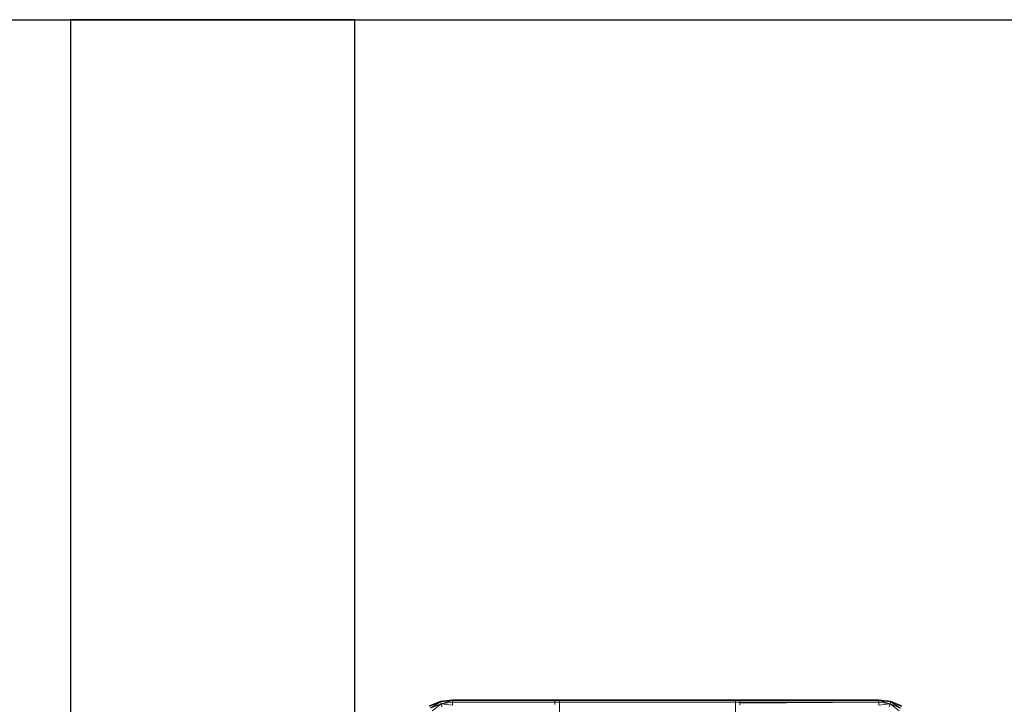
# Model space of a CAD drawing. Header units: metres. Extents: x 397.7 to 427.5, y 12.7 to 28.4.
# Tile 82 of 124: x 407.431 to 407.743, y 27.433 to 27.649. Entities that reach past the tile are written whole.
import ezdxf

# ---------------------------------------------------------------- set-up
doc = ezdxf.new("R2010")
doc.units = ezdxf.units.M
for name, color, linetype, lineweight in [('A-DETL-____-MBND', 7, 'Continuous', 18), ('A-WALL-____-MCUT', 7, 'Continuous', 25), ('A-WALL-____-OTLN', 7, 'Continuous', 25)]:
    doc.layers.add(name, color=color, linetype=linetype, lineweight=lineweight)

# ---------------------------------------------------------------- blocks, each defined once
blk = doc.blocks.new('Family - Evans P2-152743-05_PCI_P2')
at = {"layer": 'A-WALL-____-MCUT', "color": 253, "true_color": 0xaaaaaa}
for p, q in [((1.72, 0.09), (0, 0.09)), ((0, 0.09), (0, 0)), ((0, 0), (1.72, 0))]:
    blk.add_line(p, q, dxfattribs=at)
at = {"layer": 'A-WALL-____-OTLN', "color": 253, "true_color": 0xaaaaaa}
for p, q in [((1.72, 0.09), (0, 0.09)), ((0, 0.09), (0, 0)), ((0, 0), (1.72, 0))]:
    blk.add_line(p, q, dxfattribs=at)
at = {"layer": 'A-WALL-____-OTLN', "color": 253, "lineweight": 18, "true_color": 0xaaaaaa}
blk.add_line((0, 0), (1.72, 0), dxfattribs=at)
blk = doc.blocks.new('Family - Evans P2-152905-05_PCI_P2')
at = {"layer": 'A-WALL-____-MCUT', "color": 253, "true_color": 0xaaaaaa}
blk.add_line((0, 0), (2.89, 0), dxfattribs=at)
at = {"layer": 'A-WALL-____-OTLN', "color": 253, "true_color": 0xaaaaaa}
blk.add_line((0, 0), (2.89, 0), dxfattribs=at)
at = {"layer": 'A-WALL-____-OTLN', "color": 253, "lineweight": 18, "true_color": 0xaaaaaa}
blk.add_line((0, 0), (2.89049, 0), dxfattribs=at)
blk = doc.blocks.new('Family - Inodor P2-153136-05_PCI_P2')
at = {"layer": 'A-DETL-____-MBND', "color": 253, "true_color": 0xaaaaaa}
for p, q in [((0.00789, 0.40094), (0.01142, 0.40241)), ((0.00789, 0.40094), (0.01142, 0.40241)), ((0.00789, 0.40094), (0.01142, 0.40241)), ((0.00789, 0.40094), (0.01142, 0.40241)), ((0.01142, 0.40241), (0.01521, 0.40291)), ((0.01142, 0.40241), (0.01521, 0.40291)), ((0.01142, 0.40241), (0.01521, 0.40291)), ((0.01142, 0.40241), (0.01521, 0.40291)), ((0.01147, 0.40221), (0.01142, 0.40241)), ((0.01147, 0.40221), (0.01142, 0.40241)), ((0.01147, 0.40221), (0.01142, 0.40241)), ((0.01147, 0.40221), (0.01521, 0.40291)), ((0.01147, 0.40221), (0.01521, 0.40291)), ((0.01521, 0.40271), (0.01147, 0.40221)), ((0.01521, 0.40271), (0.01147, 0.40221)), ((0.01147, 0.40221), (0.01521, 0.40271)), ((0.01163, 0.40164), (0.01521, 0.40271)), ((0.01163, 0.40164), (0.01521, 0.40271)), ((0.01521, 0.40291), (0.15024, 0.40291)), ((0.01521, 0.40291), (0.15024, 0.40291)), ((0.01521, 0.40271), (0.01521, 0.40291)), ((0.01521, 0.40291), (0.15024, 0.40291)), ((0.15024, 0.40291), (0.01521, 0.40291)), ((0.01521, 0.40291), (0.01521, 0.40271)), ((0.01521, 0.40271), (0.01521, 0.40291)), ((0.01521, 0.40271), (0.04768, 0.40275)), ((0.01521, 0.40271), (0.04768, 0.40275)), ((0.15024, 0.40271), (0.01521, 0.40271)), ((0.01521, 0.40211), (0.01521, 0.40271)), ((0.04768, 0.40271), (0.01521, 0.40271)), ((0.01521, 0.40211), (0.01521, 0.40271)), ((0.01521, 0.40271), (0.04768, 0.40271)), ((0.01521, 0.40211), (0.01521, 0.40271)), ((0.01521, 0.40211), (0.04768, 0.40225)), ((0.01521, 0.40211), (0.04768, 0.40225)), ((0.10628, 0.4029), (0.04768, 0.4029)), ((0.04768, 0.4029), (0.04768, 0.40275)), ((0.04768, 0.40271), (0.04768, 0.40275)), ((0.04768, 0.40225), (0.04768, 0.40271)), ((0.04768, 0.40211), (0.04768, 0.40225)), ((0.04914, 0.40281), (0.04914, 0.33079)), ((0.04914, 0.40271), (0.04914, 0.40281)), ((0.04914, 0.40281), (0.10482, 0.40281)), ((0.04914, 0.40211), (0.04914, 0.40271)), ((0.10482, 0.40271), (0.04914, 0.40271)), ((0.10482, 0.33079), (0.10482, 0.40281)), ((0.10482, 0.40281), (0.10482, 0.40271)), ((0.10482, 0.40271), (0.10482, 0.40211)), ((0.10628, 0.40284), (0.15024, 0.40291)), ((0.15024, 0.40291), (0.10628, 0.40284)), ((0.10628, 0.40284), (0.10628, 0.4029)), ((0.10628, 0.40284), (0.10628, 0.40271)), ((0.15024, 0.40271), (0.10628, 0.40271)), ((0.10628, 0.40271), (0.15024, 0.40271)), ((0.10628, 0.40271), (0.10628, 0.40251)), ((0.15024, 0.40271), (0.10628, 0.40251)), ((0.15024, 0.40271), (0.10628, 0.40251)), ((0.10628, 0.40251), (0.10628, 0.40211)), ((0.15024, 0.40291), (0.15403, 0.40241)), ((0.15024, 0.40291), (0.15403, 0.40241)), ((0.15024, 0.40291), (0.15024, 0.40271)), ((0.15024, 0.40291), (0.15403, 0.40241)), ((0.15024, 0.40291), (0.15024, 0.40271)), ((0.15398, 0.40221), (0.15024, 0.40291)), ((0.15024, 0.40271), (0.15024, 0.40291)), ((0.15403, 0.40241), (0.15024, 0.40291)), ((0.15398, 0.40221), (0.15024, 0.40291)), ((0.15398, 0.40221), (0.15024, 0.40271)), ((0.15024, 0.40271), (0.15024, 0.40211)), ((0.15398, 0.40221), (0.15024, 0.40271)), ((0.15398, 0.40221), (0.15024, 0.40271)), ((0.15382, 0.40164), (0.15024, 0.40271)), ((0.15024, 0.40271), (0.15024, 0.40211)), ((0.15382, 0.40164), (0.15024, 0.40271)), ((0.15024, 0.40211), (0.15024, 0.40271)), ((0.15403, 0.40241), (0.15398, 0.40221)), ((0.15403, 0.40241), (0.15398, 0.40221)), ((0.15398, 0.40221), (0.15403, 0.40241)), ((0.15403, 0.40241), (0.15756, 0.40094)), ((0.15403, 0.40241), (0.15756, 0.40094)), ((0.15403, 0.40241), (0.15756, 0.40094)), ((0.15756, 0.40094), (0.15403, 0.40241)), ((0.01147, 0.40221), (0.00789, 0.40094)), ((0.00789, 0.40094), (0.01147, 0.40221)), ((0.01147, 0.40221), (0.00799, 0.40077)), ((0.00799, 0.40077), (0.01147, 0.40221)), ((0.00799, 0.40077), (0.01147, 0.40221)), ((0.00829, 0.40025), (0.01147, 0.40221)), ((0.00829, 0.40025), (0.01147, 0.40221)), ((0.01163, 0.40164), (0.00829, 0.40025)), ((0.01163, 0.40164), (0.00829, 0.40025)), ((0.00829, 0.40025), (0.01163, 0.40164)), ((0.00877, 0.39941), (0.01163, 0.40164)), ((0.00877, 0.39941), (0.01163, 0.40164)), ((0.01163, 0.40164), (0.01147, 0.40221)), ((0.01163, 0.40164), (0.01147, 0.40221)), ((0.01163, 0.40164), (0.01147, 0.40221)), ((0.01521, 0.40211), (0.01163, 0.40164)), ((0.01521, 0.40211), (0.01163, 0.40164)), ((0.01163, 0.40164), (0.01521, 0.40211)), ((0.01188, 0.4007), (0.01163, 0.40164)), ((0.01521, 0.40114), (0.01163, 0.40164)), ((0.01521, 0.40114), (0.01163, 0.40164)), ((0.01188, 0.4007), (0.01163, 0.40164)), ((0.01188, 0.4007), (0.01163, 0.40164)), ((0.15024, 0.40211), (0.01521, 0.40211)), ((0.01521, 0.40114), (0.01521, 0.40211)), ((0.04768, 0.40211), (0.01521, 0.40211)), ((0.01521, 0.40114), (0.01521, 0.40211)), ((0.01521, 0.40211), (0.04768, 0.40211)), ((0.01521, 0.40114), (0.01521, 0.40211)), ((0.04768, 0.40137), (0.04768, 0.40211)), ((0.04914, 0.40114), (0.04914, 0.40211)), ((0.10482, 0.40211), (0.04914, 0.40211)), ((0.10482, 0.40211), (0.10482, 0.40114)), ((0.15024, 0.40211), (0.10628, 0.40211)), ((0.10628, 0.40211), (0.15024, 0.40211)), ((0.10628, 0.40211), (0.10628, 0.40179)), ((0.15024, 0.40211), (0.10628, 0.40179)), ((0.15024, 0.40211), (0.10628, 0.40179)), ((0.10628, 0.40179), (0.10628, 0.40114)), ((0.15382, 0.40164), (0.15024, 0.40211)), ((0.15024, 0.40114), (0.15024, 0.40211)), ((0.15382, 0.40164), (0.15024, 0.40211)), ((0.15382, 0.40164), (0.15024, 0.40211)), ((0.15024, 0.40114), (0.15024, 0.40211)), ((0.15024, 0.40211), (0.15024, 0.40114)), ((0.15382, 0.40164), (0.15024, 0.40114)), ((0.15024, 0.40114), (0.15382, 0.40164)), ((0.15382, 0.40164), (0.15357, 0.4007)), ((0.15357, 0.4007), (0.15382, 0.40164)), ((0.15357, 0.4007), (0.15382, 0.40164)), ((0.15398, 0.40221), (0.15382, 0.40164)), ((0.15398, 0.40221), (0.15382, 0.40164)), ((0.15382, 0.40164), (0.15398, 0.40221)), ((0.15716, 0.40025), (0.15382, 0.40164)), ((0.15716, 0.40025), (0.15382, 0.40164)), ((0.15668, 0.39941), (0.15382, 0.40164)), ((0.15716, 0.40025), (0.15382, 0.40164)), ((0.15668, 0.39941), (0.15382, 0.40164)), ((0.15746, 0.40077), (0.15398, 0.40221)), ((0.15756, 0.40094), (0.15398, 0.40221)), ((0.15716, 0.40025), (0.15398, 0.40221)), ((0.15756, 0.40094), (0.15398, 0.40221)), ((0.15746, 0.40077), (0.15398, 0.40221)), ((0.15746, 0.40077), (0.15398, 0.40221)), ((0.15716, 0.40025), (0.15398, 0.40221))]:
    blk.add_line(p, q, dxfattribs=at)
blk = doc.blocks.new('LONDR55-XX_ZZ-ARQ-CAA-M3D-Londres55_ifc-1-05_PCI_P2')
at = {"layer": 'A-DETL-____-MBND', "color": 253, "lineweight": 18, "true_color": 0xaaaaaa}
blk.add_blockref('Family - Inodor P2-153136-05_PCI_P2', (407.55268, 27.03126), dxfattribs=at)
at = {"layer": 'A-WALL-____-OTLN', "color": 253, "lineweight": 18, "true_color": 0xaaaaaa}
blk.add_blockref('Family - Evans P2-152905-05_PCI_P2', (405.99698, 27.64946), dxfattribs=at)
at = {"layer": 'A-WALL-____-OTLN', "color": 253, "lineweight": 18, "true_color": 0xaaaaaa, "rotation": 270}
blk.add_blockref('Family - Evans P2-152743-05_PCI_P2', (407.44698, 27.64946), dxfattribs=at)

msp = doc.modelspace()

# ---------------------------------------------------------------- block references
at = {"lineweight": 5}
msp.add_blockref('LONDR55-XX_ZZ-ARQ-CAA-M3D-Londres55_ifc-1-05_PCI_P2', (0, 0), dxfattribs=at)

doc.saveas('drawing.dxf')
